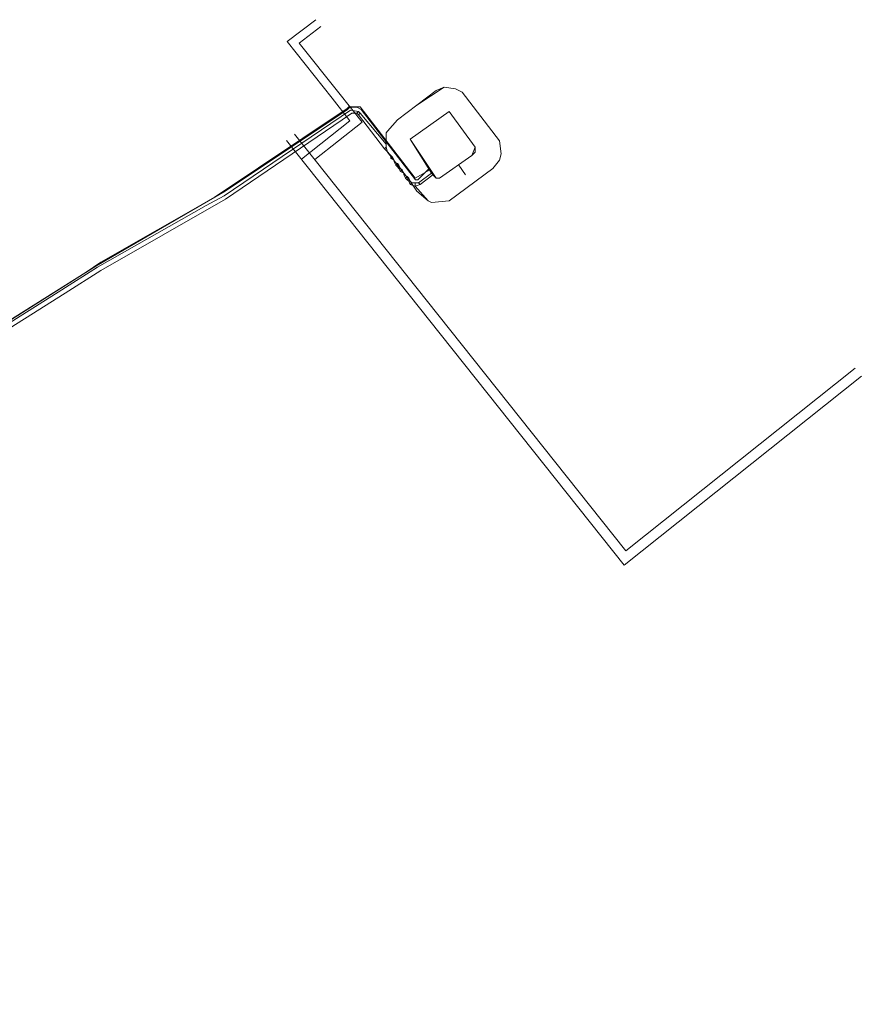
# Model space of a CAD drawing. Header units: metres. Extents: x 92810 to 93633, y 464687 to 465459.
# Tile 145 of 256: x 92994 to 93031, y 465068 to 465111. Entities that reach past the tile are written whole.
import ezdxf
from ezdxf.lldxf.tags import DXFTag

# ---------------------------------------------------------------- set-up
doc = ezdxf.new("R2010")
doc.units = ezdxf.units.M
for name, color, linetype, lineweight, transparency in [('B-OI-KL-DATA_LIANDER-G', 90, 'SI_B_DATA_LIANDER', 18, 0.4), ('B-OI-KL-ET_LS_LIANDER-G', 190, 'SI_B_ET_LS_LIANDER', 18, 0.4), ('B-OI-KL-ET_MS_LIANDER-G', 130, 'SI_B_ET_MS_LIANDER', 18, 0.4), ('B-OI-KL-GAS_HD_LIANDER-G', 30, 'SI_B_GAS_HD_LIANDER', 18, 0.4), ('B-OI-KL-GAS_LD_LIANDER-G', 30, 'SI_B_GAS_LD_LIANDER', 18, 0.4), ('B-WE-KL-DATA-G', 90, 'KL-DATA-N', 18, 0.4), ('B-WE-KL-WARMTENET-G', 80, 'KL-WARMTENET-N', 18, 0.4)]:
    doc.layers.add(name, color=color, linetype=linetype, lineweight=lineweight, transparency=transparency)
doc.styles.get("Standard").update_dxf_attribs({"font": 'isocp.shx'})
tags = doc.linetypes.add('KL-DATA-N', pattern='A,4,-1,[101,NLCS.SHX,S=0.5,R=0,X=0,Y=0],-1,4,-1,["D",Standard,S=1,R=0,X=-0.25,Y=-0.5],-1.5', length=12.5).pattern_tags.tags
tags[18] = DXFTag(74, 10)
tags = doc.linetypes.add('KL-WARMTENET-N', pattern='A,7,-1.5,["WN",Standard,S=1,R=0,X=-0.3,Y=-0.5],-3', length=11.5).pattern_tags.tags
tags[6] = DXFTag(74, 10)
doc.linetypes.add('SI_B_DATA_LIANDER', pattern='A,5,-2,["LI-DATA",Standard,S=1.5,R=0,X=-0.51,Y=-0.75],-11', length=18)
doc.linetypes.add('SI_B_ET_LS_LIANDER', pattern='A,5,-2,["LI-LS",Standard,S=1.5,R=0,X=-0.51,Y=-0.75],-10', length=17)
doc.linetypes.add('SI_B_ET_MS_LIANDER', pattern='A,5,-2,["LI-MS",Standard,S=1.5,R=0,X=-0.51,Y=-0.75],-10', length=17)
doc.linetypes.add('SI_B_GAS_HD_LIANDER', pattern='A,5,-2,["LI-G-HD",Standard,S=1.5,R=0,X=-0.51,Y=-0.75],-11', length=18)
doc.linetypes.add('SI_B_GAS_LD_LIANDER', pattern='A,5,-2,["LI-G-LD",Standard,S=1.5,R=0,X=-0.51,Y=-0.75],-11', length=18)

msp = doc.modelspace()

# ---------------------------------------------------------------- linework, layer by layer
at = {"layer": 'B-OI-KL-DATA_LIANDER-G', "flags": 128}
msp.add_lwpolyline([(93011.821, 465104.536), (93011.179, 465104.179), (93008.75, 465107.321), (93008.25, 465107.321), (93008.179, 465107.25), (93002.321, 465103.321), (92997.321, 465100.464), (92996.679, 465100.036), (92983.393, 465091.679), (92982.464, 465091.036), (92953.964, 465070.75), (92949.893, 465067.964), (92949.536, 465068.107), (92948.321, 465070.536), (92948.107, 465070.821), (92948.036, 465071.036)], dxfattribs=at)
at = {"layer": 'B-OI-KL-ET_LS_LIANDER-G'}
for p, q in [((93010.964, 465105.893), (93012.679, 465107.107)), ((93012.679, 465107.107), (93013.821, 465105.536)), ((93012.107, 465104.179), (93010.964, 465105.893)), ((93013.821, 465105.536), (93013.821, 465105.321)), ((93013.679, 465105.179), (93012.25, 465104.179)), ((93013.821, 465105.321), (93013.679, 465105.179)), ((93013.107, 465104.75), (93013.393, 465104.321)), ((93012.25, 465104.179), (93012.107, 465104.179))]:
    msp.add_line(p, q, dxfattribs=at)
at = {"layer": 'B-OI-KL-ET_MS_LIANDER-G'}
msp.add_line((93009.893, 465106.179), (93009.893, 465105.536), dxfattribs=at)
at = {"layer": 'B-OI-KL-ET_MS_LIANDER-G', "flags": 128}
for points in [[(93009.893, 465106.179), (93009.964, 465106.25), (93010.393, 465106.75), (93012.107, 465108.036), (93012.464, 465108.179), (93012.964, 465108.107), (93013.25, 465107.964), (93014.893, 465105.821), (93014.964, 465105.25), (93014.893, 465104.964), (93014.607, 465104.607), (93012.679, 465103.179), (93011.893, 465103.107), (93011.75, 465103.179), (93011.179, 465103.821)], [(93008.679, 465107.107), (93008.321, 465107.179), (93002.75, 465103.393), (93001.964, 465102.964), (92997.179, 465100.25), (92995.607, 465099.25), (92983.036, 465091.321), (92982.107, 465090.679), (92954.893, 465071.179), (92953.179, 465070.036), (92950.036, 465067.893), (92949.821, 465067.821), (92948.536, 465068.464), (92948.464, 465068.607), (92947.25, 465070.393), (92947.107, 465070.75), (92946.964, 465071.536), (92947.036, 465072.893), (92947.179, 465073.179)], [(93008.607, 465107.036), (93008.393, 465107.036), (93007.964, 465106.75), (93002.821, 465103.25), (92997.321, 465100.107), (92995.75, 465099.107), (92983.179, 465091.179), (92982.25, 465090.536), (92954.964, 465071.036), (92953.25, 465069.893), (92950.179, 465067.893), (92950.107, 465067.75), (92950.107, 465066.536), (92950.036, 465066.321), (92949.893, 465065.821), (92950.107, 465064.893), (92950.179, 465064.821), (92950.321, 465064.393), (92950.393, 465064.393), (92951.75, 465062.821)], [(93008.679, 465107.107), (93008.607, 465107.036)], [(93008.607, 465107.036), (93008.679, 465106.964)], [(93008.679, 465107.107), (93008.75, 465107.036)], [(93008.75, 465107.036), (93008.679, 465106.964)], [(93008.679, 465106.964), (93009.821, 465105.464)], [(93008.75, 465107.036), (93009.893, 465105.679)], [(93011.893, 465104.393), (93010.964, 465105.893), (93012.679, 465107.107), (93013.821, 465105.536), (93013.679, 465105.179), (93012.25, 465104.179), (93012.107, 465104.179), (93011.964, 465104.321)], [(93009.893, 465105.536), (93009.821, 465105.464)], [(93009.821, 465105.464), (93010.179, 465105.107)], [(93009.893, 465105.536), (93009.964, 465105.321)], [(93010.107, 465105.179), (93010.107, 465105.036)], [(93010.179, 465105.107), (93010.107, 465105.036)], [(93010.107, 465105.036), (93010.25, 465104.964)], [(93010.179, 465105.107), (93010.25, 465104.964)], [(93010.25, 465104.964), (93010.25, 465104.893)], [(93010.25, 465104.893), (93010.393, 465104.821)], [(93010.25, 465104.893), (93010.321, 465104.75)], [(93010.393, 465104.821), (93010.321, 465104.75)], [(93010.321, 465104.75), (93010.393, 465104.679)], [(93010.393, 465104.821), (93010.464, 465104.75)], [(93010.464, 465104.75), (93010.393, 465104.679)], [(93010.393, 465104.679), (93010.464, 465104.607)], [(93010.464, 465104.75), (93010.536, 465104.607)], [(93010.464, 465104.607), (93010.536, 465104.607)], [(93010.464, 465104.607), (93010.536, 465104.464)], [(93010.536, 465104.607), (93010.607, 465104.536)], [(93010.607, 465104.536), (93010.536, 465104.464)], [(93010.536, 465104.464), (93010.679, 465104.393)], [(93010.607, 465104.536), (93010.679, 465104.393)], [(93010.679, 465104.393), (93010.679, 465104.321)], [(93010.679, 465104.321), (93010.821, 465104.25)], [(93010.679, 465104.321), (93010.75, 465104.179)], [(93010.821, 465104.25), (93010.75, 465104.179)], [(93010.75, 465104.179), (93010.821, 465104.107)], [(93010.821, 465104.25), (93010.893, 465104.179)], [(93010.893, 465104.179), (93010.821, 465104.107)], [(93010.893, 465104.179), (93010.964, 465104.036)], [(93011.893, 465104.393), (93011.321, 465103.964)], [(93011.964, 465104.321), (93011.393, 465103.893)], [(93011.893, 465104.393), (93011.964, 465104.321)], [(93010.821, 465104.107), (93010.893, 465104.036)], [(93010.893, 465104.036), (93010.964, 465104.036)], [(93010.893, 465104.036), (93010.964, 465103.893)], [(93010.964, 465104.036), (93011.036, 465103.964)], [(93011.036, 465103.964), (93010.964, 465103.893)], [(93010.964, 465103.893), (93011.179, 465103.821)], [(93011.036, 465103.964), (93011.321, 465103.964)], [(93011.179, 465103.964), (93011.179, 465103.821)], [(93011.393, 465103.893), (93011.179, 465103.821)], [(93011.321, 465103.964), (93011.393, 465103.893)]]:
    msp.add_lwpolyline(points, dxfattribs=at)
at = {"layer": 'B-OI-KL-GAS_HD_LIANDER-G', "flags": 128}
msp.add_lwpolyline([(93012.464, 465108.179), (93012.964, 465108.107), (93013.25, 465107.964), (93014.893, 465105.821), (93014.964, 465105.25), (93014.893, 465104.964), (93014.607, 465104.607), (93012.679, 465103.179), (93011.893, 465103.107), (93011.75, 465103.179), (93011.25, 465103.607), (93010.964, 465104.036), (93009.964, 465105.321), (93009.893, 465105.536), (93009.893, 465106.179), (93009.964, 465106.25), (93010.393, 465106.75), (93011.25, 465107.393)], close=True, dxfattribs=at)
at = {"layer": 'B-OI-KL-GAS_LD_LIANDER-G', "flags": 128}
msp.add_lwpolyline([(93012.464, 465108.179), (93012.964, 465108.107), (93013.25, 465107.964), (93014.893, 465105.821), (93014.964, 465105.25), (93014.893, 465104.964), (93014.607, 465104.607), (93012.679, 465103.179), (93011.893, 465103.107), (93011.75, 465103.179), (93011.25, 465103.607), (93010.964, 465104.036), (93009.964, 465105.321), (93009.893, 465105.536), (93009.893, 465106.179), (93009.964, 465106.25), (93010.393, 465106.75), (93011.25, 465107.393)], close=True, dxfattribs=at)
at = {"layer": 'B-WE-KL-DATA-G'}
msp.add_lwpolyline([(92948, 465071.1), (92949.5, 465068.2), (92949.6, 465068), (92949.8, 465068), (92954.6, 465071.2), (92982.7, 465091.2), (92997.1, 465100.3), (93002.8, 465103.6), (93008.2, 465107.2), (93008.3, 465107.3), (93008.6, 465107.3), (93008.8, 465107.2), (93011.2, 465104.1), (93011.3, 465104.1), (93011.8, 465104.6)], dxfattribs=at)
at = {"layer": 'B-WE-KL-WARMTENET-G'}
for points in [[(93006.795, 465111.161), (93005.528, 465110.194)], [(93007.025, 465110.859), (93006.067, 465110.127)], [(93005.528, 465110.194), (93007.516, 465107.695)], [(93006.067, 465110.127), (93007.814, 465107.931)], [(93007.516, 465107.695), (93008.301, 465106.709)], [(93007.814, 465107.931), (93008.835, 465106.648)], [(93008.301, 465106.709), (93006.163, 465105.008)], [(93008.835, 465106.648), (93006.751, 465104.99)], [(93012.179, 465098.168), (93005.86, 465106.111)], [(93011.827, 465097.888), (93005.508, 465105.83)], [(93020.468, 465087.743), (93012.179, 465098.168)], [(93020.396, 465087.111), (93011.827, 465097.888)], [(93030.584, 465095.791), (93020.468, 465087.743)], [(93030.864, 465095.439), (93020.396, 465087.111)]]:
    msp.add_lwpolyline(points, dxfattribs=at)

doc.saveas('drawing.dxf')
